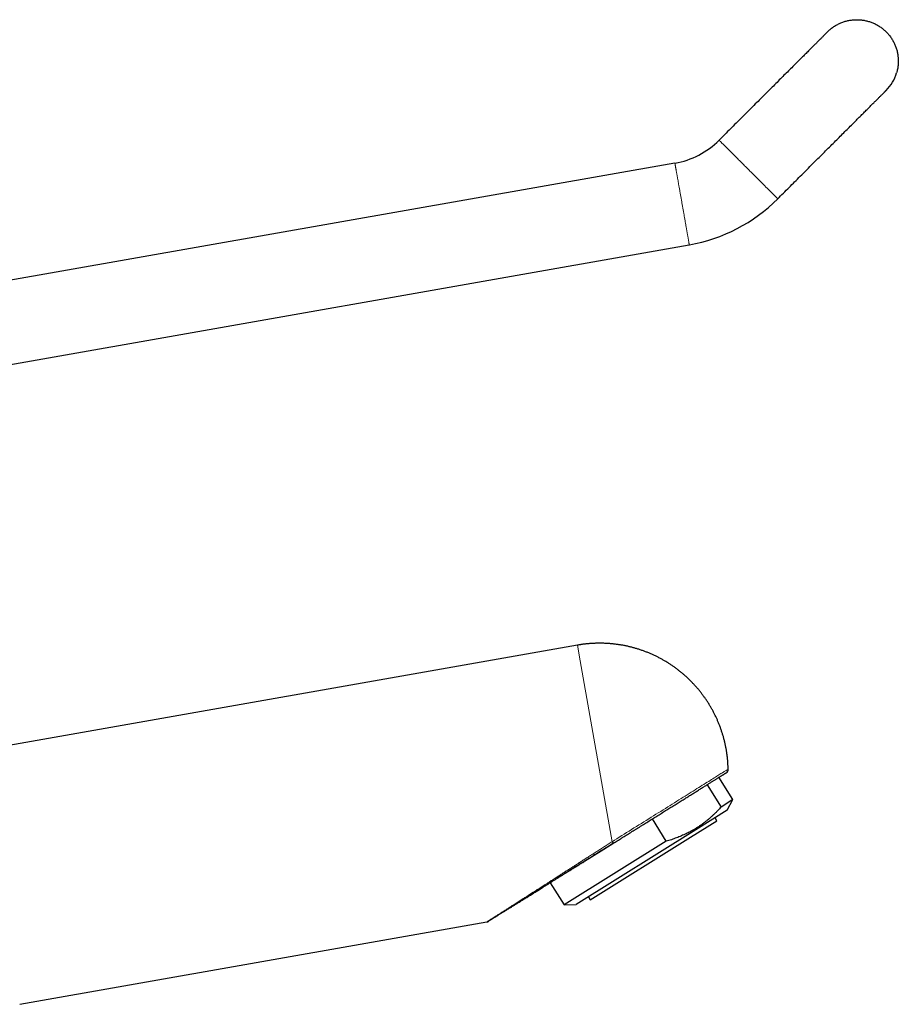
# Model space of a CAD drawing. Header units: millimetres. Extents: x 8 to 611, y 12 to 550.
# Tile 59 of 59: x 505 to 611, y 431 to 550. Entities that reach past the tile are written whole.
import ezdxf

# ---------------------------------------------------------------- set-up
doc = ezdxf.new("R2010")
doc.units = ezdxf.units.MM

msp = doc.modelspace()

# ---------------------------------------------------------------- linework, layer by layer
at = {"color": 7, "linetype": 'Continuous', "lineweight": 30}
for p, q in [((602.51, 548.55), (602.51, 548.55)), ((584.09, 532.69), (491.07, 516.29)), ((491.28, 506.17), (585.83, 522.84)), ((572.33, 474.51), (499.65, 461.7)), ((587.98, 457.68), (589.66, 454.98)), ((591.09, 455.87), (589.41, 458.57)), ((591.09, 455.87), (589.66, 454.98)), ((590.41, 454.6), (591.09, 455.87)), ((590.41, 454.6), (586.62, 452.23)), ((583.05, 450.85), (581.37, 453.55)), ((585.96, 451.35), (589.14, 453.33)), ((589.14, 453.33), (588.93, 453.67)), ((586.62, 452.23), (572.18, 443.21)), ((583.05, 450.85), (570.74, 443.16)), ((573.87, 443.79), (585.96, 451.35)), ((569.05, 445.85), (570.74, 443.16)), ((573.66, 444.13), (573.87, 443.79)), ((570.74, 443.16), (572.18, 443.21)), ((505.03, 431.17), (561.39, 441.11))]:
    msp.add_line(p, q, dxfattribs=at)
at = {"color": 252, "linetype": 'Continuous', "lineweight": 0}
for p, q in [((572.66, 472.64), (572.33, 474.51)), ((576.51, 450.8), (572.66, 472.64))]:
    msp.add_line(p, q, dxfattribs=at)
at = {"color": 7, "linetype": 'Continuous', "lineweight": 30, "flags": 128}
for points in [[(602.51, 548.55), (602.51, 548.55), (602.5, 548.55), (602.5, 548.54), (602.49, 548.53), (602.48, 548.52), (602.47, 548.51), (602.45, 548.5), (602.44, 548.48), (602.42, 548.46), (602.4, 548.44), (602.37, 548.41), (602.35, 548.39), (602.32, 548.36), (602.29, 548.33), (602.26, 548.3), (602.22, 548.26), (602.19, 548.23), (602.15, 548.19), (602.11, 548.15), (602.06, 548.1), (602.02, 548.06), (601.97, 548.01), (601.92, 547.96), (601.87, 547.91), (601.81, 547.86), (601.76, 547.8), (601.7, 547.74), (601.64, 547.68), (601.58, 547.62), (601.51, 547.55), (601.45, 547.49), (601.38, 547.42), (601.31, 547.35), (601.23, 547.28), (601.16, 547.2), (601.08, 547.12), (601, 547.05), (600.92, 546.96), (600.84, 546.88), (600.76, 546.8), (600.67, 546.71), (600.58, 546.62), (600.49, 546.53), (600.4, 546.44), (600.3, 546.35), (600.21, 546.25), (600.11, 546.15), (600.01, 546.05), (599.91, 545.95), (599.81, 545.85), (599.7, 545.74), (599.59, 545.63), (599.48, 545.53), (599.37, 545.42), (599.26, 545.3), (599.15, 545.19), (599.03, 545.07), (598.92, 544.96), (598.8, 544.84), (598.68, 544.72), (598.56, 544.6), (598.43, 544.47), (598.31, 544.35), (598.18, 544.22), (598.05, 544.09), (597.92, 543.96), (597.79, 543.83), (597.66, 543.7), (597.53, 543.57), (597.39, 543.43), (597.25, 543.3), (597.12, 543.16), (596.98, 543.02), (596.84, 542.88), (596.69, 542.74), (596.55, 542.59), (596.41, 542.45), (596.26, 542.3), (596.12, 542.16), (595.97, 542.01), (595.82, 541.86), (595.67, 541.71), (595.52, 541.56), (595.37, 541.41), (595.21, 541.25), (595.06, 541.1), (594.9, 540.95), (594.75, 540.79), (594.59, 540.63), (594.43, 540.47), (594.27, 540.32), (594.12, 540.16), (593.96, 540), (593.79, 539.84), (593.63, 539.67), (593.47, 539.51), (593.31, 539.35), (593.14, 539.18), (592.98, 539.02), (592.81, 538.85), (592.65, 538.69), (592.48, 538.52), (592.31, 538.36), (592.15, 538.19), (591.98, 538.02), (591.81, 537.85), (591.64, 537.68), (591.47, 537.52), (591.3, 537.35), (591.13, 537.18), (590.96, 537.01), (590.79, 536.84), (590.62, 536.67), (590.45, 536.5), (590.28, 536.32), (590.11, 536.15), (589.94, 535.98), (589.77, 535.81), (589.6, 535.64), (589.43, 535.47)], [(609.58, 548.55), (609.58, 548.55), (609.58, 548.55), (609.58, 548.55), (609.58, 548.55), (609.58, 548.55), (609.58, 548.55), (609.58, 548.55), (609.58, 548.55)], [(596.5, 528.4), (596.67, 528.57), (596.84, 528.74), (597.01, 528.91), (597.18, 529.08), (597.35, 529.25), (597.52, 529.42), (597.7, 529.59), (597.87, 529.76), (598.04, 529.94), (598.21, 530.11), (598.38, 530.27), (598.54, 530.44), (598.71, 530.61), (598.88, 530.78), (599.05, 530.95), (599.22, 531.12), (599.39, 531.28), (599.55, 531.45), (599.72, 531.62), (599.88, 531.78), (600.05, 531.95), (600.21, 532.11), (600.38, 532.28), (600.54, 532.44), (600.7, 532.6), (600.86, 532.76), (601.03, 532.93), (601.19, 533.09), (601.35, 533.25), (601.5, 533.4), (601.66, 533.56), (601.82, 533.72), (601.97, 533.87), (602.13, 534.03), (602.28, 534.18), (602.44, 534.34), (602.59, 534.49), (602.74, 534.64), (602.89, 534.79), (603.04, 534.94), (603.19, 535.09), (603.33, 535.23), (603.48, 535.38), (603.62, 535.52), (603.77, 535.67), (603.91, 535.81), (604.05, 535.95), (604.19, 536.09), (604.33, 536.22), (604.46, 536.36), (604.6, 536.5), (604.73, 536.63), (604.86, 536.76), (604.99, 536.89), (605.12, 537.02), (605.25, 537.15), (605.38, 537.28), (605.5, 537.4), (605.63, 537.53), (605.75, 537.65), (605.87, 537.77), (605.99, 537.89), (606.1, 538), (606.22, 538.12), (606.33, 538.23), (606.45, 538.34), (606.56, 538.46), (606.66, 538.56), (606.77, 538.67), (606.88, 538.78), (606.98, 538.88), (607.08, 538.98), (607.18, 539.08), (607.28, 539.18), (607.38, 539.27), (607.47, 539.37), (607.56, 539.46), (607.65, 539.55), (607.74, 539.64), (607.83, 539.73), (607.91, 539.81), (607.99, 539.89), (608.08, 539.97), (608.15, 540.05), (608.23, 540.13), (608.31, 540.2), (608.38, 540.28), (608.45, 540.35), (608.52, 540.42), (608.58, 540.48), (608.65, 540.55), (608.71, 540.61), (608.77, 540.67), (608.83, 540.73), (608.89, 540.78), (608.94, 540.84), (608.99, 540.89), (609.04, 540.94), (609.09, 540.99), (609.13, 541.03), (609.18, 541.08), (609.22, 541.12), (609.26, 541.16), (609.29, 541.19), (609.33, 541.23), (609.36, 541.26), (609.39, 541.29), (609.42, 541.32), (609.44, 541.34), (609.47, 541.37), (609.49, 541.39), (609.51, 541.41), (609.52, 541.42), (609.54, 541.44), (609.55, 541.45), (609.56, 541.46), (609.57, 541.47), (609.58, 541.47), (609.58, 541.48), (609.58, 541.48)]]:
    msp.add_lwpolyline(points, dxfattribs=at)
at = {"color": 252, "linetype": 'Continuous', "lineweight": 0, "flags": 128}
for points in [[(596.5, 528.4), (596.5, 528.4), (596.49, 528.4), (596.49, 528.41), (596.48, 528.42), (596.47, 528.43), (596.45, 528.44), (596.44, 528.46), (596.42, 528.47), (596.4, 528.5), (596.38, 528.52), (596.35, 528.54), (596.33, 528.57), (596.3, 528.6), (596.26, 528.63), (596.23, 528.67), (596.19, 528.7), (596.15, 528.74), (596.11, 528.78), (596.07, 528.83), (596.02, 528.87), (595.98, 528.92), (595.93, 528.97), (595.88, 529.02), (595.82, 529.07), (595.77, 529.13), (595.71, 529.19), (595.65, 529.24), (595.59, 529.31), (595.53, 529.37), (595.46, 529.43), (595.4, 529.5), (595.33, 529.57), (595.26, 529.64), (595.19, 529.71), (595.12, 529.78), (595.04, 529.85), (594.97, 529.93), (594.89, 530.01), (594.81, 530.09), (594.73, 530.17), (594.65, 530.25), (594.57, 530.33), (594.48, 530.41), (594.4, 530.5), (594.32, 530.58), (594.23, 530.67), (594.14, 530.75), (594.06, 530.84), (593.97, 530.93), (593.88, 531.02), (593.79, 531.11), (593.7, 531.2), (593.61, 531.29), (593.52, 531.38), (593.42, 531.47), (593.33, 531.56), (593.24, 531.66), (593.15, 531.75), (593.06, 531.84), (592.96, 531.93), (592.87, 532.03), (592.78, 532.12), (592.69, 532.21), (592.59, 532.3), (592.5, 532.39), (592.41, 532.49), (592.32, 532.58), (592.23, 532.67), (592.14, 532.76), (592.05, 532.85), (591.96, 532.94), (591.87, 533.03), (591.78, 533.11), (591.7, 533.2), (591.61, 533.29), (591.52, 533.37), (591.44, 533.46), (591.36, 533.54), (591.28, 533.62), (591.2, 533.7), (591.12, 533.78), (591.04, 533.86), (590.96, 533.94), (590.88, 534.01), (590.81, 534.09), (590.74, 534.16), (590.67, 534.23), (590.6, 534.3), (590.53, 534.37), (590.46, 534.43), (590.4, 534.5), (590.34, 534.56), (590.27, 534.62), (590.22, 534.68), (590.16, 534.74), (590.1, 534.79), (590.05, 534.85), (590, 534.9), (589.95, 534.95), (589.9, 535), (589.86, 535.04), (589.81, 535.08), (589.77, 535.12), (589.73, 535.16), (589.7, 535.2), (589.66, 535.23), (589.63, 535.27), (589.6, 535.3), (589.57, 535.32), (589.55, 535.35), (589.52, 535.37), (589.5, 535.39), (589.49, 535.41), (589.47, 535.43), (589.46, 535.44), (589.45, 535.45), (589.44, 535.46), (589.43, 535.46), (589.43, 535.47), (589.43, 535.47), (589.43, 535.47)], [(576.51, 450.8), (576.8, 450.98), (577.09, 451.16), (577.38, 451.34), (577.67, 451.53), (577.97, 451.71), (578.26, 451.89), (578.56, 452.08), (578.86, 452.26), (579.15, 452.45), (579.45, 452.64), (579.75, 452.82), (580.04, 453.01), (580.34, 453.19), (580.63, 453.37), (580.93, 453.56), (581.22, 453.74), (581.51, 453.92), (581.8, 454.1), (582.09, 454.28), (582.38, 454.46), (582.66, 454.64), (582.94, 454.82), (583.22, 454.99), (583.5, 455.16), (583.77, 455.33), (584.04, 455.5), (584.31, 455.67), (584.57, 455.83), (584.83, 456), (585.08, 456.16), (585.34, 456.31), (585.58, 456.47), (585.83, 456.62), (586.07, 456.77), (586.3, 456.91), (586.53, 457.06), (586.75, 457.2), (586.97, 457.33), (587.18, 457.47), (587.39, 457.6), (587.59, 457.72), (587.79, 457.85), (587.98, 457.97), (588.17, 458.08), (588.34, 458.19), (588.52, 458.3), (588.68, 458.4), (588.84, 458.5), (588.99, 458.6), (589.14, 458.69), (589.28, 458.78), (589.41, 458.86), (589.53, 458.94), (589.65, 459.01), (589.76, 459.08), (589.86, 459.14), (589.96, 459.2), (590.05, 459.26), (590.13, 459.31), (590.2, 459.35), (590.27, 459.4), (590.33, 459.43), (590.38, 459.46), (590.42, 459.49), (590.45, 459.51), (590.48, 459.53), (590.5, 459.54), (590.51, 459.55), (590.52, 459.55)]]:
    msp.add_lwpolyline(points, dxfattribs=at)
at = {"color": 7, "linetype": 'Continuous', "lineweight": 30}
for centre, radius, start, end in [((606.04, 545.01), 5, 315, 343.6166), ((582.36, 542.54), 10, 280.001, 314.999), ((582.36, 542.54), 10, 280.0009, 314.999), ((582.36, 542.54), 20, 280.0007, 314.999), ((582.36, 542.54), 20, 280.0004, 314.999), ((590.02, 459.54), 0.5, 302, 1.1152)]:
    msp.add_arc(centre, radius, start, end, dxfattribs=at)
for points, knots in [([(602.51, 548.55), (602.56, 548.6), (602.67, 548.7), (602.83, 548.85), (603, 548.99), (603.18, 549.12), (603.36, 549.24), (603.55, 549.35), (603.74, 549.45), (603.93, 549.55), (604.13, 549.64), (604.34, 549.72), (604.54, 549.79), (604.75, 549.85), (604.97, 549.9), (605.18, 549.94), (605.4, 549.97), (605.61, 550), (605.83, 550.01), (606.05, 550.02), (606.26, 550.01), (606.48, 550), (606.7, 549.97), (606.92, 549.94), (607.13, 549.9), (607.35, 549.84), (607.55, 549.78), (607.76, 549.71), (607.96, 549.64), (608.16, 549.55), (608.36, 549.45), (608.55, 549.34), (608.74, 549.23), (608.92, 549.11), (609.09, 548.98), (609.26, 548.84), (609.43, 548.7), (609.53, 548.6), (609.58, 548.55)], [0, 0, 0, 0, 0.028, 0.056, 0.084, 0.112, 0.14, 0.1675, 0.195, 0.2225, 0.25, 0.278, 0.306, 0.334, 0.362, 0.39, 0.4175, 0.445, 0.4725, 0.5, 0.528, 0.556, 0.584, 0.612, 0.64, 0.6675, 0.695, 0.7225, 0.75, 0.778, 0.806, 0.834, 0.862, 0.89, 0.9175, 0.945, 0.9725, 1, 1, 1, 1]), ([(590.52, 459.55), (590.52, 459.55), (590.52, 459.62), (590.51, 459.75), (590.5, 459.95), (590.49, 460.14), (590.48, 460.33), (590.47, 460.53), (590.45, 460.72), (590.43, 460.91), (590.41, 461.11), (590.38, 461.3), (590.36, 461.49), (590.33, 461.68), (590.3, 461.87), (590.26, 462.06), (590.23, 462.25), (590.19, 462.44), (590.15, 462.63), (590.1, 462.82), (590.06, 463.01), (590.01, 463.2), (589.96, 463.39), (589.91, 463.57), (589.85, 463.76), (589.79, 463.94), (589.73, 464.13), (589.67, 464.31), (589.61, 464.5), (589.54, 464.68), (589.47, 464.86), (589.4, 465.04), (589.32, 465.22), (589.25, 465.4), (589.17, 465.58), (589.09, 465.75), (589.01, 465.93), (588.92, 466.1), (588.84, 466.28), (588.75, 466.45), (588.66, 466.62), (588.56, 466.79), (588.47, 466.96), (588.37, 467.13), (588.27, 467.29), (588.17, 467.46), (588.06, 467.62), (587.96, 467.78), (587.85, 467.95), (587.74, 468.11), (587.63, 468.26), (587.51, 468.42), (587.4, 468.58), (587.28, 468.73), (587.16, 468.89), (587.04, 469.04), (586.92, 469.19), (586.79, 469.33), (586.66, 469.48), (586.53, 469.63), (586.4, 469.77), (586.27, 469.91), (586.14, 470.05), (586, 470.19), (585.86, 470.33), (585.72, 470.46), (585.58, 470.6), (585.44, 470.73), (585.29, 470.86), (585.14, 470.99), (585, 471.11), (584.85, 471.24), (584.7, 471.36), (584.54, 471.48), (584.39, 471.6), (584.23, 471.71), (584.08, 471.83), (583.92, 471.94), (583.76, 472.05), (583.59, 472.16), (583.43, 472.27), (583.27, 472.37), (583.1, 472.48), (582.93, 472.58), (582.77, 472.68), (582.6, 472.77), (582.43, 472.87), (582.25, 472.96), (582.08, 473.05), (581.91, 473.14), (581.73, 473.22), (581.55, 473.31), (581.38, 473.39), (581.2, 473.47), (581.02, 473.54), (580.84, 473.62), (580.65, 473.69), (580.47, 473.76), (580.29, 473.83), (580.1, 473.89), (579.92, 473.96), (579.73, 474.02), (579.54, 474.08), (579.35, 474.13), (579.16, 474.19), (578.97, 474.24), (578.78, 474.29), (578.59, 474.33), (578.4, 474.38), (578.2, 474.42), (578.01, 474.46), (577.81, 474.5), (577.62, 474.53), (577.42, 474.56), (577.23, 474.59), (577.03, 474.62), (576.83, 474.64), (576.63, 474.67), (576.43, 474.69), (576.23, 474.7), (576.03, 474.72), (575.82, 474.73), (575.63, 474.74), (575.44, 474.74), (575.25, 474.75), (575.07, 474.75), (574.89, 474.75), (574.71, 474.75), (574.52, 474.74), (574.34, 474.73), (574.16, 474.73), (573.98, 474.71), (573.8, 474.7), (573.62, 474.69), (573.44, 474.67), (573.26, 474.65), (573.08, 474.63), (572.92, 474.61), (572.77, 474.58), (572.63, 474.56), (572.49, 474.54), (572.39, 474.52), (572.33, 474.51)], [0, 0, 0, 0, 0.000358, 0.007603, 0.014848, 0.022093, 0.029339, 0.036585, 0.043831, 0.051077, 0.058323, 0.06557, 0.072817, 0.080065, 0.087312, 0.09456, 0.101809, 0.109057, 0.116306, 0.123555, 0.130804, 0.138053, 0.145303, 0.152553, 0.159803, 0.167054, 0.174305, 0.181556, 0.188807, 0.196059, 0.203311, 0.210563, 0.217816, 0.225069, 0.232322, 0.239575, 0.246829, 0.254083, 0.261338, 0.268592, 0.275848, 0.283103, 0.290359, 0.297615, 0.304872, 0.312129, 0.319386, 0.326644, 0.333902, 0.341161, 0.34842, 0.35568, 0.36294, 0.370201, 0.377462, 0.384724, 0.391986, 0.399249, 0.406512, 0.413776, 0.421041, 0.428306, 0.435572, 0.442839, 0.450107, 0.457375, 0.464644, 0.471914, 0.479185, 0.486457, 0.493729, 0.501003, 0.508278, 0.515554, 0.522831, 0.530109, 0.537388, 0.544669, 0.551951, 0.559234, 0.566519, 0.573806, 0.581094, 0.588384, 0.595676, 0.60297, 0.610266, 0.617564, 0.624864, 0.632167, 0.639472, 0.64678, 0.65409, 0.661404, 0.668721, 0.676041, 0.683365, 0.690692, 0.698024, 0.70536, 0.7127, 0.720045, 0.727396, 0.734752, 0.742113, 0.749482, 0.756857, 0.764239, 0.771629, 0.779027, 0.786435, 0.793852, 0.80128, 0.808719, 0.816171, 0.823637, 0.831117, 0.838614, 0.846129, 0.853664, 0.861221, 0.868802, 0.876412, 0.883259, 0.890104, 0.896946, 0.903785, 0.91062, 0.91745, 0.924274, 0.931089, 0.937894, 0.944684, 0.951453, 0.958192, 0.96488, 0.97148, 0.977901, 0.983855, 0.988586, 0.992796, 1, 1, 1, 1]), ([(576.73, 450.65), (576.82, 450.7), (577, 450.82), (577.27, 450.99), (577.54, 451.16), (577.82, 451.33), (578.09, 451.5), (578.36, 451.67), (578.63, 451.84), (578.9, 452.01), (579.18, 452.18), (579.46, 452.35), (579.73, 452.52), (580.01, 452.7), (580.29, 452.87), (580.56, 453.04), (580.83, 453.21), (581.1, 453.38), (581.37, 453.55), (581.64, 453.72), (581.91, 453.88), (582.18, 454.05), (582.45, 454.22), (582.71, 454.39), (582.97, 454.55), (583.23, 454.71), (583.48, 454.87), (583.73, 455.02), (583.98, 455.18), (584.23, 455.34), (584.48, 455.49), (584.72, 455.64), (584.96, 455.79), (585.2, 455.94), (585.43, 456.08), (585.65, 456.22), (585.87, 456.36), (586.09, 456.5), (586.31, 456.63), (586.52, 456.76), (586.73, 456.89), (586.93, 457.02), (587.12, 457.14), (587.31, 457.26), (587.5, 457.38), (587.68, 457.49), (587.85, 457.6), (588.02, 457.71), (588.19, 457.81), (588.35, 457.91), (588.51, 458.01), (588.65, 458.1), (588.79, 458.19), (588.93, 458.27), (589.06, 458.35), (589.18, 458.43), (589.3, 458.5), (589.41, 458.57), (589.52, 458.64), (589.62, 458.7), (589.71, 458.76), (589.79, 458.81), (589.87, 458.86), (589.94, 458.9), (590.01, 458.94), (590.06, 458.98), (590.12, 459.01), (590.16, 459.04), (590.2, 459.07), (590.23, 459.08), (590.25, 459.1), (590.27, 459.11), (590.28, 459.12), (590.28, 459.12), (590.28, 459.12)], [0, 0, 0, 0, 0.014039, 0.028047, 0.042034, 0.056008, 0.069978, 0.083704, 0.097444, 0.111206, 0.125, 0.139037, 0.153043, 0.167029, 0.181002, 0.194972, 0.208699, 0.22244, 0.236204, 0.25, 0.264036, 0.278043, 0.292028, 0.306001, 0.319972, 0.333698, 0.34744, 0.361204, 0.375, 0.389037, 0.403044, 0.417029, 0.431002, 0.444973, 0.458699, 0.47244, 0.486204, 0.5, 0.514036, 0.528043, 0.542028, 0.556002, 0.569972, 0.583699, 0.59744, 0.611204, 0.625, 0.639037, 0.653044, 0.667029, 0.681003, 0.694973, 0.708699, 0.72244, 0.736204, 0.75, 0.764037, 0.778043, 0.792029, 0.806002, 0.819972, 0.833699, 0.84744, 0.861204, 0.875, 0.889037, 0.903044, 0.917029, 0.931003, 0.944973, 0.9587, 0.972441, 0.986205, 1, 1, 1, 1]), ([(589.66, 454.98), (589.6, 454.91), (589.48, 454.78), (589.28, 454.57), (589.05, 454.34), (588.79, 454.09), (588.53, 453.85), (588.27, 453.61), (588, 453.38), (587.72, 453.16), (587.44, 452.95), (587.15, 452.74), (586.85, 452.55), (586.55, 452.36), (586.25, 452.18), (585.96, 452.02), (585.7, 451.88), (585.45, 451.75), (585.17, 451.63), (584.88, 451.5), (584.58, 451.37), (584.28, 451.26), (583.98, 451.15), (583.67, 451.04), (583.37, 450.94), (583.16, 450.88), (583.05, 450.85)], [0, 0, 0, 0, 0.033535, 0.06707, 0.111843, 0.156619, 0.201392, 0.24628, 0.291172, 0.336059, 0.381087, 0.42612, 0.471147, 0.516315, 0.561489, 0.606657, 0.640605, 0.674552, 0.715178, 0.755811, 0.796446, 0.837073, 0.877801, 0.918535, 0.95927, 1, 1, 1, 1]), ([(576.73, 450.65), (576.56, 450.54), (576.23, 450.33), (575.73, 450.02), (575.24, 449.72), (574.76, 449.42), (574.29, 449.12), (573.82, 448.83), (573.36, 448.54), (572.9, 448.26), (572.44, 447.97), (571.98, 447.68), (571.53, 447.4), (571.09, 447.12), (570.65, 446.85), (570.35, 446.66), (570.17, 446.55), (570.12, 446.52), (570.06, 446.48), (570.01, 446.45), (569.96, 446.42), (569.91, 446.39), (569.78, 446.3), (569.58, 446.18), (569.32, 446.02), (569.06, 445.86), (568.79, 445.69), (568.51, 445.51), (568.23, 445.34), (567.95, 445.17), (567.69, 445), (567.49, 444.87), (567.35, 444.79), (567.29, 444.75), (567.22, 444.7), (567.15, 444.66), (567, 444.57), (566.77, 444.42), (566.46, 444.23), (566.17, 444.05), (565.88, 443.87), (565.6, 443.69), (565.33, 443.52), (565.07, 443.36), (564.82, 443.21), (564.58, 443.06), (564.42, 442.95), (564.32, 442.9), (564.3, 442.88), (564.27, 442.86), (564.24, 442.85), (564.22, 442.83), (564.16, 442.79), (564.04, 442.72), (563.87, 442.61), (563.68, 442.5), (563.52, 442.39), (563.36, 442.3), (563.22, 442.21), (563.09, 442.12), (562.95, 442.04), (562.81, 441.95), (562.67, 441.86), (562.54, 441.78), (562.41, 441.7), (562.3, 441.63), (562.22, 441.58), (562.17, 441.55), (562.14, 441.53), (562.12, 441.52), (562.1, 441.51), (562.08, 441.49), (562.05, 441.47), (562.01, 441.45), (561.95, 441.41), (561.88, 441.37), (561.82, 441.33), (561.76, 441.29), (561.71, 441.27), (561.67, 441.24), (561.64, 441.22), (561.62, 441.21), (561.62, 441.21), (561.62, 441.2)], [0, 0, 0, 0, 0.027359, 0.054397, 0.081118, 0.107523, 0.133615, 0.159396, 0.184869, 0.210037, 0.23608, 0.261794, 0.287184, 0.312253, 0.337005, 0.361443, 0.364476, 0.367502, 0.370522, 0.373536, 0.376543, 0.379544, 0.382539, 0.398898, 0.413346, 0.427645, 0.444474, 0.461097, 0.477514, 0.493728, 0.509741, 0.525555, 0.529698, 0.533826, 0.537941, 0.542051, 0.546845, 0.565469, 0.584363, 0.60291, 0.621116, 0.638987, 0.656531, 0.673448, 0.690062, 0.706381, 0.722411, 0.724279, 0.726143, 0.728002, 0.729857, 0.731707, 0.733552, 0.742193, 0.757378, 0.770678, 0.783743, 0.795213, 0.806506, 0.817627, 0.828582, 0.841415, 0.854032, 0.866444, 0.878663, 0.890702, 0.902573, 0.905332, 0.908081, 0.910821, 0.91355, 0.91627, 0.91898, 0.925333, 0.931637, 0.942781, 0.953794, 0.963529, 0.973184, 0.98277, 0.992299, 0.999526, 1, 1, 1, 1]), ([(564.26, 442.85), (564.27, 442.86), (564.32, 442.89), (564.43, 442.96), (564.57, 443.05), (564.72, 443.15), (564.88, 443.25), (565.05, 443.35), (565.23, 443.46), (565.41, 443.57), (565.6, 443.69), (565.8, 443.82), (566.01, 443.95), (566.22, 444.08), (566.44, 444.22), (566.67, 444.36), (566.89, 444.5), (567.13, 444.65), (567.37, 444.8), (567.62, 444.96), (567.88, 445.12), (568.15, 445.29), (568.43, 445.46), (568.71, 445.64), (569, 445.82), (569.3, 446.01), (569.61, 446.2), (569.93, 446.4), (570.26, 446.61), (570.61, 446.83), (570.97, 447.05), (571.33, 447.28), (571.71, 447.51), (572.09, 447.75), (572.48, 447.99), (572.88, 448.24), (573.29, 448.5), (573.7, 448.76), (574.13, 449.02), (574.55, 449.29), (574.98, 449.55), (575.4, 449.82), (575.84, 450.09), (576.27, 450.37), (576.57, 450.55), (576.72, 450.64)], [0, 0, 0, 0, 0.002997, 0.016167, 0.029889, 0.044162, 0.058986, 0.074359, 0.090283, 0.106756, 0.123781, 0.14136, 0.159496, 0.178186, 0.197432, 0.216087, 0.235235, 0.254876, 0.27501, 0.295638, 0.317026, 0.338921, 0.361324, 0.384236, 0.407658, 0.43159, 0.456032, 0.480984, 0.507668, 0.534908, 0.562702, 0.591052, 0.619955, 0.649412, 0.679424, 0.709991, 0.741114, 0.772795, 0.805034, 0.837832, 0.86927, 0.901206, 0.933641, 0.966573, 1, 1, 1, 1]), ([(561.39, 441.11), (561.39, 441.11), (561.4, 441.11), (561.41, 441.11), (561.42, 441.11), (561.43, 441.12), (561.44, 441.12), (561.46, 441.12), (561.47, 441.13), (561.48, 441.13), (561.49, 441.14), (561.51, 441.14), (561.52, 441.15), (561.54, 441.16), (561.56, 441.17), (561.58, 441.18), (561.6, 441.19), (561.61, 441.2), (561.62, 441.2)], [0, 0, 0, 0, 0.0078513, 0.0160408, 0.0349667, 0.059137, 0.0896339, 0.1269734, 0.1714177, 0.2231075, 0.2821199, 0.3585815, 0.4446911, 0.5404565, 0.6458719, 0.760925, 0.8856013, 1, 1, 1, 1])]:
    msp.add_open_spline(points, degree=3, knots=knots, dxfattribs=at)
msp.add_open_spline([(609.58, 548.55), (609.63, 548.5), (609.74, 548.39), (609.88, 548.22), (610.02, 548.05), (610.15, 547.87), (610.28, 547.68), (610.39, 547.49), (610.5, 547.29), (610.59, 547.09), (610.68, 546.89), (610.76, 546.68), (610.83, 546.47), (610.89, 546.25), (610.94, 546.03), (610.98, 545.81), (611.01, 545.59), (611.03, 545.37), (611.04, 545.15), (611.05, 544.93), (611.04, 544.7), (611.02, 544.48), (610.99, 544.26), (610.95, 544.04), (610.9, 543.82), (610.86, 543.68), (610.84, 543.61)], degree=3, dxfattribs=at)
at = {"color": 252, "linetype": 'Continuous', "lineweight": 0}
for points, knots in [([(585.72, 523.45), (585.72, 523.48), (585.7, 523.55), (585.68, 523.67), (585.66, 523.79), (585.64, 523.93), (585.61, 524.06), (585.59, 524.21), (585.56, 524.36), (585.53, 524.52), (585.51, 524.68), (585.48, 524.85), (585.44, 525.03), (585.41, 525.21), (585.38, 525.4), (585.35, 525.59), (585.31, 525.78), (585.28, 525.98), (585.24, 526.18), (585.21, 526.38), (585.17, 526.59), (585.13, 526.8), (585.09, 527.01), (585.06, 527.23), (585.02, 527.44), (584.98, 527.66), (584.94, 527.87), (584.91, 528.08), (584.87, 528.3), (584.83, 528.51), (584.79, 528.72), (584.76, 528.93), (584.72, 529.14), (584.68, 529.35), (584.65, 529.55), (584.61, 529.75), (584.58, 529.94), (584.54, 530.13), (584.51, 530.32), (584.48, 530.5), (584.45, 530.68), (584.42, 530.85), (584.39, 531.01), (584.36, 531.17), (584.33, 531.32), (584.31, 531.47), (584.28, 531.6), (584.26, 531.74), (584.24, 531.86), (584.22, 531.98), (584.2, 532.09), (584.18, 532.18), (584.17, 532.28), (584.15, 532.36), (584.14, 532.43), (584.13, 532.49), (584.12, 532.55), (584.11, 532.6), (584.1, 532.64), (584.1, 532.66), (584.09, 532.68), (584.09, 532.69), (584.09, 532.69), (584.09, 532.69)], [0, 0, 0, 0, 0.01665, 0.0333, 0.04995, 0.0666, 0.083249, 0.099602, 0.115955, 0.132307, 0.14866, 0.16531, 0.18196, 0.19861, 0.21526, 0.231909, 0.248262, 0.264615, 0.280967, 0.29732, 0.31397, 0.33062, 0.34727, 0.36392, 0.380569, 0.396922, 0.413275, 0.429627, 0.44598, 0.46263, 0.47928, 0.49593, 0.51258, 0.529229, 0.545582, 0.561935, 0.578287, 0.59464, 0.61129, 0.62794, 0.64459, 0.661239, 0.677889, 0.694242, 0.710595, 0.726947, 0.7433, 0.75995, 0.7766, 0.79325, 0.809899, 0.826549, 0.842902, 0.859255, 0.875607, 0.89196, 0.90861, 0.92526, 0.94191, 0.958559, 0.975209, 0.991562, 1, 1, 1, 1]), ([(585.83, 522.84), (585.83, 522.84), (585.83, 522.84), (585.83, 522.85), (585.82, 522.87), (585.82, 522.9), (585.81, 522.94), (585.8, 522.98), (585.79, 523.04), (585.78, 523.1), (585.77, 523.18), (585.76, 523.26), (585.74, 523.35), (585.73, 523.41), (585.72, 523.45)], [0, 0, 0, 0, 0.0418142, 0.1282081, 0.214602, 0.3025665, 0.3905309, 0.4784954, 0.5664599, 0.6544243, 0.7408183, 0.8272122, 0.9136061, 1, 1, 1, 1]), ([(561.39, 441.11), (561.39, 441.11), (561.39, 441.11), (561.4, 441.11), (561.41, 441.12), (561.43, 441.13), (561.46, 441.15), (561.49, 441.17), (561.54, 441.2), (561.59, 441.24), (561.66, 441.28), (561.73, 441.32), (561.81, 441.37), (561.9, 441.43), (561.97, 441.48), (562.03, 441.52), (562.08, 441.55), (562.12, 441.57), (562.17, 441.6), (562.21, 441.63), (562.25, 441.66), (562.32, 441.7), (562.41, 441.76), (562.54, 441.84), (562.69, 441.94), (562.86, 442.05), (563.04, 442.16), (563.22, 442.28), (563.42, 442.41), (563.6, 442.52), (563.77, 442.63), (563.88, 442.7), (563.94, 442.74), (563.97, 442.76), (564, 442.78), (564.03, 442.8), (564.06, 442.82), (564.09, 442.84), (564.12, 442.86), (564.21, 442.92), (564.37, 443.01), (564.58, 443.15), (564.81, 443.3), (565.04, 443.45), (565.28, 443.6), (565.53, 443.76), (565.79, 443.93), (566.07, 444.1), (566.35, 444.28), (566.56, 444.42), (566.71, 444.52), (566.79, 444.57), (566.87, 444.62), (566.95, 444.67), (567.08, 444.75), (567.28, 444.88), (567.56, 445.06), (567.85, 445.24), (568.14, 445.43), (568.44, 445.62), (568.76, 445.83), (569.09, 446.04), (569.43, 446.26), (569.67, 446.41), (569.8, 446.49), (569.83, 446.52), (569.87, 446.54), (569.91, 446.56), (569.94, 446.59), (569.98, 446.61), (570.12, 446.7), (570.36, 446.86), (570.72, 447.09), (571.08, 447.32), (571.45, 447.56), (571.83, 447.8), (572.21, 448.04), (572.6, 448.29), (573, 448.55), (573.4, 448.81), (573.82, 449.07), (574.25, 449.35), (574.69, 449.63), (575.13, 449.91), (575.58, 450.2), (576.04, 450.5), (576.35, 450.7), (576.51, 450.8)], [0, 0, 0, 0, 0.00381, 0.013016, 0.022242, 0.031497, 0.040791, 0.051414, 0.062116, 0.07291, 0.083811, 0.094832, 0.105985, 0.117284, 0.12874, 0.133386, 0.138059, 0.142761, 0.147492, 0.152254, 0.156307, 0.160276, 0.171311, 0.182528, 0.196127, 0.210005, 0.224172, 0.238636, 0.253409, 0.268497, 0.278633, 0.288912, 0.290949, 0.29299, 0.295038, 0.297091, 0.29915, 0.301214, 0.303285, 0.305361, 0.319478, 0.333877, 0.348561, 0.363534, 0.378799, 0.39436, 0.410221, 0.426819, 0.443738, 0.460983, 0.46559, 0.47022, 0.474873, 0.479538, 0.483409, 0.498783, 0.51494, 0.53138, 0.548103, 0.565112, 0.582407, 0.601764, 0.621471, 0.639104, 0.6411, 0.643099, 0.645103, 0.647109, 0.649119, 0.651133, 0.653149, 0.672206, 0.69162, 0.711392, 0.731522, 0.752013, 0.772488, 0.793313, 0.814487, 0.836011, 0.858337, 0.881028, 0.904087, 0.927512, 0.951306, 0.975468, 1, 1, 1, 1])]:
    msp.add_open_spline(points, degree=3, knots=knots, dxfattribs=at)
msp.add_open_spline([(576.51, 450.8), (576.52, 450.78), (576.55, 450.76), (576.58, 450.72), (576.61, 450.69), (576.64, 450.67), (576.67, 450.65), (576.69, 450.64), (576.71, 450.64), (576.72, 450.64), (576.73, 450.65)], degree=3, dxfattribs=at)

doc.saveas('drawing.dxf')
